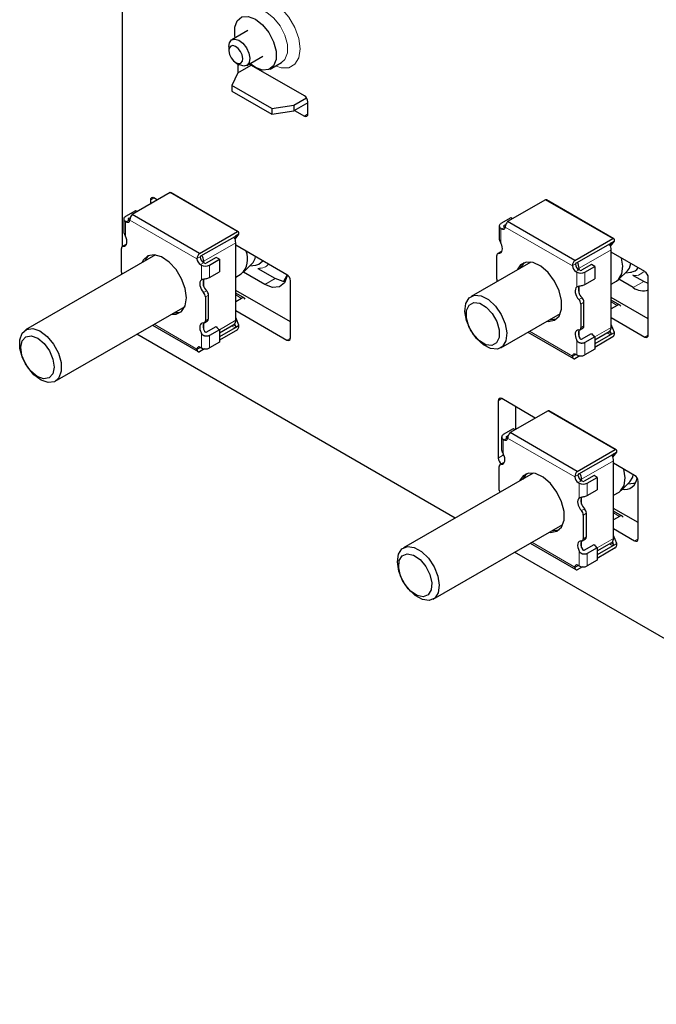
# Paper-space layout 'Blatt4' of a CAD drawing. Header units: millimetres. Extents: x 5 to 418, y 2 to 292.
# Tile 57 of 68: x 256 to 282, y 62 to 102. Entities that reach past the tile are written whole.
import ezdxf

# ---------------------------------------------------------------- set-up
doc = ezdxf.new("R2010")
doc.units = ezdxf.units.MM

psp = doc.layouts.new('Blatt4')

# ---------------------------------------------------------------- linework, layer by layer
at = {"color": 7, "linetype": 'Continuous', "lineweight": 25}
for p, q in [((260.487, 92.468), (260.487, 116.718)), ((265.561, 101.202), (264.911, 100.826)), ((264.787, 100.551), (264.787, 100.388)), ((265.511, 99.787), (266.161, 100.162)), ((265.069, 99.898), (265.211, 99.817)), ((265.154, 99.849), (265.154, 99.49)), ((265.154, 99.49), (265.692, 99.8)), ((267.841, 98.559), (265.613, 99.846)), ((265.861, 99.702), (265.642, 99.862)), ((266.461, 99.643), (266.921, 99.908)), ((265.154, 99.49), (264.915, 98.975)), ((266.525, 98.045), (264.915, 98.975)), ((264.915, 98.975), (264.915, 98.746)), ((264.915, 98.746), (266.525, 97.817)), ((267.417, 98.183), (267.926, 98.477)), ((266.525, 98.045), (267.417, 98.183)), ((266.525, 98.045), (266.525, 97.817)), ((267.983, 98.281), (267.417, 97.955)), ((267.417, 98.183), (267.417, 97.955)), ((267.445, 97.971), (267.841, 97.743)), ((267.983, 97.824), (267.983, 98.314)), ((266.525, 97.817), (267.417, 97.955)), ((262.418, 94.643), (260.881, 93.756)), ((261.902, 94.345), (261.76, 94.427)), ((265.133, 93.076), (262.418, 94.643)), ((265.169, 93.065), (262.454, 94.633)), ((261.619, 94.345), (261.619, 94.182)), ((277.592, 94.359), (276.056, 93.472)), ((280.308, 92.791), (277.592, 94.359)), ((280.344, 92.781), (277.629, 94.348)), ((260.54, 93.579), (260.54, 93.066)), ((261.011, 93.906), (260.608, 93.673)), ((260.735, 93.6), (260.808, 93.642)), ((263.596, 92.189), (260.881, 93.756)), ((261.076, 93.868), (261.011, 93.906)), ((276.185, 93.622), (275.782, 93.389)), ((276.25, 93.584), (276.185, 93.622)), ((260.608, 93.486), (260.644, 93.464)), ((260.772, 93.538), (260.735, 93.559)), ((260.772, 93.538), (260.784, 93.531)), ((260.785, 93.545), (260.784, 93.532)), ((275.715, 93.295), (275.715, 92.782)), ((275.782, 93.201), (275.819, 93.18)), ((275.909, 93.315), (275.983, 93.358)), ((275.946, 93.253), (275.909, 93.275)), ((275.946, 93.253), (275.958, 93.247)), ((275.959, 93.261), (275.958, 93.247)), ((278.771, 91.904), (276.056, 93.472)), ((263.596, 92.189), (265.133, 93.076)), ((263.659, 92.093), (265.038, 92.875)), ((265.052, 92.866), (265.017, 92.82)), ((265.041, 92.761), (265.197, 92.962)), ((265.053, 92.879), (265.052, 92.866)), ((265.197, 92.962), (265.053, 92.879)), ((265.197, 92.962), (265.197, 93.039)), ((278.771, 91.904), (280.308, 92.791)), ((260.445, 91.425), (260.445, 92.383)), ((260.61, 92.539), (260.482, 92.465)), ((265.067, 89.481), (265.067, 92.616)), ((267.134, 91.324), (265.067, 92.518)), ((278.834, 91.808), (280.212, 92.59)), ((280.227, 92.582), (280.191, 92.536)), ((280.215, 92.476), (280.371, 92.677)), ((280.228, 92.595), (280.227, 92.582)), ((280.371, 92.677), (280.228, 92.595)), ((280.371, 92.677), (280.371, 92.755)), ((261.817, 92.122), (256.574, 89.095)), ((263.627, 92.037), (263.629, 92.053)), ((264.277, 92.02), (263.874, 91.787)), ((264.405, 91.947), (264.277, 92.02)), ((275.619, 91.14), (275.619, 92.099)), ((275.784, 92.255), (275.657, 92.181)), ((280.241, 89.196), (280.241, 92.332)), ((281.602, 91.448), (280.241, 92.234)), ((263.5, 91.964), (263.5, 91.978)), ((263.64, 91.735), (263.676, 91.714)), ((263.804, 91.787), (263.767, 91.809)), ((263.773, 91.805), (263.773, 91.869)), ((264.002, 91.714), (264.405, 91.947)), ((264.405, 91.947), (264.405, 91.445)), ((265.367, 91.415), (265.723, 91.759)), ((265.639, 91.678), (265.885, 91.716)), ((276.992, 91.838), (274.577, 90.444)), ((278.675, 91.679), (278.675, 91.694)), ((278.802, 91.753), (278.804, 91.768)), ((279.452, 91.736), (279.049, 91.503)), ((279.176, 91.43), (279.579, 91.662)), ((279.579, 91.662), (279.452, 91.736)), ((279.579, 91.662), (279.579, 91.161)), ((264.002, 91.212), (264.405, 91.445)), ((265.067, 91.227), (265.288, 91.354)), ((266.243, 90.924), (265.377, 91.424)), ((266.667, 91.169), (265.974, 91.569)), ((267.141, 91.32), (267.001, 91.049)), ((278.814, 91.451), (278.851, 91.43)), ((278.978, 91.503), (278.941, 91.524)), ((278.947, 91.521), (278.947, 91.585)), ((280.542, 91.131), (280.897, 91.475)), ((280.813, 91.394), (281.059, 91.432)), ((281.559, 91.048), (281.149, 91.285)), ((281.743, 88.884), (281.743, 91.203)), ((263.773, 90.868), (263.773, 91.149)), ((267.276, 88.761), (267.276, 91.08)), ((278.947, 90.584), (278.947, 90.865)), ((279.176, 90.928), (279.579, 91.161)), ((280.241, 90.943), (280.462, 91.07)), ((281.135, 90.803), (280.551, 91.14)), ((281.743, 90.963), (281.559, 91.048)), ((263.839, 90.424), (263.839, 89.465)), ((263.966, 89.539), (263.966, 90.497)), ((267.276, 89.414), (265.067, 90.689)), ((265.419, 90.378), (265.067, 90.581)), ((281.743, 89.537), (280.241, 90.404)), ((257.773, 87.017), (263.017, 90.044)), ((265.306, 90.367), (265.067, 90.228)), ((279.014, 90.139), (279.014, 89.181)), ((279.141, 89.254), (279.141, 90.213)), ((280.593, 90.094), (280.241, 90.297)), ((280.481, 90.082), (280.241, 89.944)), ((265.067, 89.872), (267.134, 88.679)), ((265.197, 89.279), (265.067, 89.596)), ((275.776, 88.365), (278.191, 89.759)), ((261.697, 89.282), (263.546, 88.214)), ((263.773, 89.104), (263.773, 89.375)), ((263.802, 89.383), (263.929, 89.456)), ((263.874, 88.997), (264.277, 89.23)), ((264.405, 88.977), (264.992, 89.316)), ((265.017, 89.334), (265.052, 89.247)), ((265.052, 89.247), (265.053, 89.196)), ((265.053, 89.196), (265.197, 89.279)), ((265.197, 89.201), (265.197, 89.279)), ((280.241, 89.588), (281.602, 88.803)), ((280.371, 88.994), (280.241, 89.312)), ((273.938, 81.485), (261.065, 88.917)), ((264.405, 89.097), (264.002, 88.864)), ((265.038, 89.182), (264.405, 88.81)), ((264.405, 89.097), (264.405, 88.596)), ((265.133, 89.091), (264.405, 88.671)), ((276.871, 88.997), (278.721, 87.93)), ((278.947, 88.82), (278.947, 89.09)), ((278.976, 89.099), (279.104, 89.172)), ((279.049, 88.713), (279.452, 88.946)), ((279.579, 88.813), (279.176, 88.58)), ((279.579, 88.692), (280.167, 89.031)), ((280.212, 88.898), (279.579, 88.526)), ((279.579, 88.813), (279.579, 88.311)), ((280.308, 88.807), (279.579, 88.386)), ((280.191, 89.05), (280.227, 88.963)), ((280.227, 88.963), (280.228, 88.911)), ((280.228, 88.911), (280.371, 88.994)), ((280.371, 88.917), (280.371, 88.994)), ((264.405, 88.596), (264.002, 88.363)), ((263.5, 88.303), (263.5, 88.317)), ((263.807, 88.325), (263.596, 88.204)), ((263.629, 88.378), (263.627, 88.39)), ((263.676, 88.363), (263.64, 88.384)), ((263.66, 88.373), (263.659, 88.372)), ((278.675, 88.019), (278.675, 88.032)), ((278.981, 88.041), (278.771, 87.92)), ((278.804, 88.094), (278.802, 88.106)), ((278.851, 88.078), (278.814, 88.1)), ((278.834, 88.088), (278.834, 88.088)), ((279.579, 88.311), (279.176, 88.078)), ((275.676, 86.23), (275.676, 83.911)), ((277.175, 85.528), (275.817, 86.312)), ((277.691, 85.826), (276.155, 84.939)), ((276.383, 85.071), (276.383, 85.985)), ((280.407, 84.259), (277.691, 85.826)), ((280.443, 84.248), (277.728, 85.816)), ((276.284, 85.089), (275.881, 84.856)), ((276.008, 84.783), (276.082, 84.825)), ((278.87, 83.371), (276.155, 84.939)), ((276.349, 85.051), (276.284, 85.089)), ((275.814, 84.762), (275.814, 84.249)), ((275.881, 84.668), (275.918, 84.647)), ((276.045, 84.721), (276.008, 84.742)), ((276.045, 84.721), (276.057, 84.714)), ((276.058, 84.728), (276.057, 84.714)), ((278.87, 83.371), (280.407, 84.259)), ((278.933, 83.275), (280.311, 84.058)), ((280.326, 84.049), (280.29, 84.003)), ((280.314, 83.943), (280.47, 84.145)), ((280.327, 84.062), (280.326, 84.049)), ((280.47, 84.145), (280.327, 84.062)), ((280.47, 84.145), (280.47, 84.222)), ((275.883, 83.722), (275.756, 83.648)), ((280.34, 80.663), (280.34, 83.799)), ((281.191, 83.209), (280.34, 83.701)), ((277.091, 83.305), (271.847, 80.278)), ((275.718, 82.608), (275.718, 83.566)), ((278.901, 83.22), (278.903, 83.235)), ((278.774, 83.146), (278.774, 83.161)), ((278.913, 82.918), (278.95, 82.897)), ((279.077, 82.97), (279.04, 82.991)), ((279.046, 82.988), (279.046, 83.052)), ((279.551, 83.203), (279.148, 82.97)), ((279.275, 82.897), (279.678, 83.129)), ((279.678, 83.129), (279.551, 83.203)), ((279.678, 83.129), (279.678, 82.628)), ((280.641, 82.598), (280.996, 82.942)), ((280.912, 82.861), (281.158, 82.899)), ((281.158, 82.899), (281.231, 82.917)), ((281.333, 80.645), (281.333, 82.964)), ((279.275, 82.395), (279.678, 82.628)), ((280.34, 82.41), (280.561, 82.537)), ((279.046, 82.051), (279.046, 82.332)), ((279.24, 80.722), (279.24, 81.68)), ((281.333, 81.299), (280.34, 81.872)), ((280.692, 81.561), (280.34, 81.764)), ((279.113, 81.606), (279.113, 80.648)), ((280.58, 81.55), (280.34, 81.411)), ((273.047, 78.2), (278.29, 81.226)), ((280.34, 81.055), (281.191, 80.564)), ((276.97, 80.464), (278.82, 79.397)), ((279.046, 80.287), (279.046, 80.557)), ((279.075, 80.566), (279.203, 80.639)), ((279.678, 80.159), (280.266, 80.499)), ((280.29, 80.517), (280.326, 80.43)), ((280.327, 80.378), (280.47, 80.461)), ((280.47, 80.461), (280.34, 80.779)), ((280.47, 80.384), (280.47, 80.461)), ((308.005, 61.819), (276.338, 80.099)), ((279.148, 80.18), (279.551, 80.413)), ((279.678, 80.28), (279.275, 80.047)), ((280.311, 80.365), (279.678, 79.993)), ((279.678, 80.28), (279.678, 79.778)), ((280.407, 80.274), (279.678, 79.853)), ((280.326, 80.43), (280.327, 80.378)), ((279.678, 79.778), (279.275, 79.546)), ((278.774, 79.486), (278.774, 79.5)), ((279.08, 79.508), (278.87, 79.387)), ((278.903, 79.561), (278.901, 79.573)), ((278.95, 79.546), (278.913, 79.567)), ((278.933, 79.555), (278.933, 79.555))]:
    psp.add_line(p, q, dxfattribs=at)
at = {"color": 7, "linetype": 'Continuous', "lineweight": 18}
for p, q in [((267.841, 97.743), (267.983, 97.824)), ((261.619, 94.345), (261.76, 94.427)), ((260.735, 93.6), (260.735, 93.559)), ((260.608, 92.886), (260.608, 93.486)), ((260.644, 93.464), (260.772, 93.538)), ((260.784, 93.532), (263.5, 91.964)), ((275.782, 92.602), (275.782, 93.201)), ((275.819, 93.18), (275.946, 93.253)), ((275.909, 93.275), (275.909, 93.315)), ((275.958, 93.247), (278.675, 91.679)), ((265.052, 92.866), (265.038, 92.875)), ((260.52, 92.474), (260.648, 92.547)), ((263.773, 91.869), (265.067, 92.616)), ((280.227, 92.582), (280.212, 92.59)), ((263.5, 91.978), (263.629, 92.053)), ((275.695, 92.189), (275.822, 92.263)), ((278.947, 91.585), (280.241, 92.332)), ((263.767, 91.809), (263.64, 91.735)), ((263.676, 91.714), (263.676, 91.115)), ((264.002, 91.212), (264.002, 91.714)), ((278.675, 91.694), (278.804, 91.768)), ((278.941, 91.524), (278.814, 91.451)), ((278.851, 91.43), (278.851, 90.83)), ((279.176, 90.928), (279.176, 91.43)), ((266.243, 90.924), (266.667, 91.169)), ((281.135, 90.803), (281.559, 91.048)), ((263.891, 90.675), (263.764, 90.601)), ((263.966, 90.497), (263.839, 90.424)), ((265.067, 90.505), (265.306, 90.367)), ((279.065, 90.391), (278.938, 90.317)), ((279.141, 90.213), (279.014, 90.139)), ((280.241, 90.221), (280.481, 90.082)), ((263.5, 88.317), (261.763, 89.32)), ((263.966, 89.539), (263.839, 89.465)), ((265.067, 89.481), (264.404, 89.098)), ((264.899, 89.262), (265.038, 89.182)), ((264.963, 89.299), (265.052, 89.247)), ((279.141, 89.254), (279.014, 89.181)), ((280.241, 89.196), (279.578, 88.813)), ((263.676, 88.962), (263.676, 88.363)), ((264.002, 88.363), (264.002, 88.864)), ((278.675, 88.032), (276.937, 89.035)), ((280.074, 88.978), (280.212, 88.898)), ((280.137, 89.014), (280.227, 88.963)), ((281.602, 88.803), (281.743, 88.884)), ((267.134, 88.679), (267.276, 88.761)), ((278.851, 88.678), (278.851, 88.078)), ((279.176, 88.078), (279.176, 88.58)), ((263.629, 88.378), (263.5, 88.303)), ((263.628, 88.39), (263.659, 88.372)), ((278.804, 88.094), (278.675, 88.019)), ((278.803, 88.106), (278.834, 88.088)), ((275.676, 86.23), (275.817, 86.312)), ((275.881, 84.069), (275.881, 84.668)), ((275.918, 84.647), (276.045, 84.721)), ((276.008, 84.742), (276.008, 84.783)), ((276.057, 84.714), (278.774, 83.146)), ((275.676, 83.911), (275.896, 84.038)), ((280.326, 84.049), (280.311, 84.057)), ((275.794, 83.657), (275.921, 83.73)), ((279.046, 83.052), (280.34, 83.799)), ((278.774, 83.161), (278.903, 83.235)), ((279.04, 82.991), (278.913, 82.918)), ((278.95, 82.897), (278.95, 82.297)), ((279.275, 82.395), (279.275, 82.897)), ((279.164, 81.858), (279.037, 81.784)), ((279.24, 81.68), (279.113, 81.606)), ((280.34, 81.688), (280.58, 81.55)), ((278.774, 79.5), (277.036, 80.503)), ((279.24, 80.722), (279.113, 80.648)), ((280.34, 80.663), (279.677, 80.281)), ((280.173, 80.445), (280.311, 80.365)), ((280.236, 80.482), (280.326, 80.43)), ((281.191, 80.564), (281.333, 80.645)), ((278.95, 80.145), (278.95, 79.546)), ((279.275, 79.546), (279.275, 80.047)), ((278.903, 79.561), (278.774, 79.486)), ((278.902, 79.573), (278.933, 79.555))]:
    psp.add_line(p, q, dxfattribs=at)
at = {"color": 7, "linetype": 'Continuous', "lineweight": 18, "flags": 128}
for points in [[(265.722, 101.987), (265.776, 102.013), (266.031, 102.036), (266.321, 101.927), (266.611, 101.701), (266.866, 101.383), (267.056, 101.013), (267.157, 100.635), (267.157, 100.295), (267.056, 100.033), (266.916, 99.905)], [(266.678, 99.768), (266.907, 99.691), (267.213, 99.694), (267.455, 99.834), (267.611, 100.097), (267.665, 100.458), (267.611, 100.88), (267.455, 101.322), (267.213, 101.742), (266.907, 102.098), (266.823, 102.174)]]:
    psp.add_lwpolyline(points, dxfattribs=at)
at = {"color": 7, "linetype": 'Continuous', "lineweight": 25, "flags": 128}
for points in [[(265.042, 100.902), (265.026, 100.994), (265.026, 101.335), (265.127, 101.596), (265.316, 101.748), (265.571, 101.77), (265.861, 101.662), (266.152, 101.435), (266.407, 101.118), (266.596, 100.748), (266.697, 100.37), (266.697, 100.029), (266.596, 99.768), (266.407, 99.617), (266.152, 99.594), (265.861, 99.702), (265.861, 99.702)], [(264.787, 100.551), (264.813, 100.706), (264.899, 100.819), (265.033, 100.854), (265.194, 100.806)], [(265.194, 100.806), (265.357, 100.682), (265.499, 100.5), (265.596, 100.289), (265.635, 100.081), (265.609, 99.907), (265.523, 99.794), (265.389, 99.759), (265.228, 99.807), (265.211, 99.817)], [(265.058, 100.558), (264.951, 100.59), (264.862, 100.566), (264.804, 100.491), (264.787, 100.375), (264.813, 100.236), (264.878, 100.096), (264.972, 99.975), (265.081, 99.892), (265.188, 99.86), (265.277, 99.883), (265.335, 99.959), (265.352, 100.075), (265.326, 100.214), (265.261, 100.354), (265.167, 100.475), (265.058, 100.558)], [(260.644, 93.464), (260.67, 93.452), (260.695, 93.446), (260.718, 93.446), (260.739, 93.452), (260.756, 93.464), (260.77, 93.482), (260.779, 93.505), (260.784, 93.532)], [(275.819, 93.18), (275.845, 93.168), (275.87, 93.162), (275.893, 93.162), (275.914, 93.168), (275.931, 93.18), (275.945, 93.198), (275.954, 93.22), (275.958, 93.247)], [(260.52, 92.474), (260.572, 92.479), (260.614, 92.503), (260.646, 92.542), (260.665, 92.596), (260.671, 92.661), (260.663, 92.734), (260.641, 92.81), (260.608, 92.886)], [(275.695, 92.189), (275.746, 92.195), (275.789, 92.218), (275.821, 92.258), (275.84, 92.312), (275.846, 92.377), (275.838, 92.449), (275.816, 92.526), (275.782, 92.602)], [(263.075, 90.385), (263.025, 90.765), (262.879, 91.161), (262.653, 91.532), (262.371, 91.837), (262.065, 92.043), (261.767, 92.128), (261.51, 92.082), (261.321, 91.911), (261.267, 91.805)], [(261.549, 92.099), (261.448, 91.985), (261.394, 91.878)], [(280.462, 91.07), (280.541, 91.13), (280.674, 91.357), (280.709, 91.674), (280.657, 91.994)], [(265.885, 91.716), (265.994, 91.748), (266.162, 91.886)], [(277.641, 89.442), (277.691, 89.436), (277.949, 89.482), (278.137, 89.653), (278.237, 89.931), (278.237, 90.286), (278.137, 90.679), (277.949, 91.068), (277.691, 91.41), (277.394, 91.669), (277.087, 91.817), (276.806, 91.837), (276.58, 91.727), (276.442, 91.52)], [(276.723, 91.814), (276.707, 91.801), (276.569, 91.594)], [(280.897, 91.475), (280.977, 91.583), (281.038, 91.774)], [(267.153, 91.312), (267.149, 91.279), (267.039, 90.995), (266.834, 90.831), (266.558, 90.807), (266.243, 90.924)], [(263.676, 91.115), (263.643, 91.078), (263.621, 91.026), (263.613, 90.963), (263.619, 90.891), (263.638, 90.815), (263.67, 90.739), (263.713, 90.666), (263.764, 90.601)], [(267.07, 91.044), (266.982, 91.051), (266.667, 91.169)], [(278.851, 90.83), (278.817, 90.793), (278.795, 90.742), (278.787, 90.678), (278.793, 90.607), (278.812, 90.531), (278.844, 90.454), (278.887, 90.382), (278.938, 90.317)], [(274.712, 90.493), (274.983, 90.47), (275.278, 90.319), (275.56, 90.058), (275.795, 89.717), (275.957, 89.339), (276.024, 88.969), (275.989, 88.652), (275.856, 88.425), (275.641, 88.316), (275.37, 88.339), (275.075, 88.49), (274.793, 88.751), (274.558, 89.092), (274.396, 89.469), (274.329, 89.84), (274.364, 90.157), (274.497, 90.384), (274.712, 90.493)], [(262.467, 89.726), (262.653, 89.727), (262.879, 89.837), (263.025, 90.065), (263.075, 90.385)], [(274.685, 90.199), (274.929, 90.172), (275.192, 90.016), (275.435, 89.757), (275.619, 89.434), (275.717, 89.095), (275.714, 88.792), (275.611, 88.572), (275.423, 88.468), (275.179, 88.495), (274.915, 88.651), (274.673, 88.91), (274.489, 89.233), (274.39, 89.572), (274.393, 89.875), (274.496, 90.095), (274.685, 90.199)], [(262.594, 89.8), (262.78, 89.801), (262.863, 89.823)], [(263.764, 89.375), (263.713, 89.369), (263.67, 89.346), (263.638, 89.306), (263.619, 89.252), (263.613, 89.187), (263.621, 89.115), (263.643, 89.038), (263.676, 88.962)], [(277.769, 89.515), (277.819, 89.51), (278.037, 89.539)], [(256.862, 89.147), (257.151, 89.049), (257.442, 88.83), (257.701, 88.518), (257.897, 88.151), (258.005, 87.772), (258.013, 87.427), (257.919, 87.158), (257.736, 86.998), (257.485, 86.965), (257.196, 87.063), (256.905, 87.282), (256.646, 87.594), (256.45, 87.961), (256.342, 88.34), (256.334, 88.685), (256.428, 88.954), (256.611, 89.114), (256.862, 89.147)], [(256.803, 88.853), (257.062, 88.758), (257.32, 88.545), (257.536, 88.247), (257.679, 87.909), (257.726, 87.582), (257.67, 87.317), (257.52, 87.154), (257.298, 87.117), (257.039, 87.212), (256.782, 87.425), (256.565, 87.724), (256.423, 88.062), (256.376, 88.388), (256.432, 88.653), (256.582, 88.816), (256.803, 88.853)], [(278.938, 89.09), (278.887, 89.085), (278.844, 89.061), (278.812, 89.022), (278.793, 88.968), (278.787, 88.903), (278.795, 88.83), (278.817, 88.754), (278.851, 88.678)], [(263.64, 88.384), (263.614, 88.396), (263.589, 88.402), (263.566, 88.402), (263.545, 88.396), (263.528, 88.384), (263.514, 88.366), (263.505, 88.344), (263.5, 88.317)], [(263.659, 88.372), (263.654, 88.37), (263.65, 88.368), (263.645, 88.368), (263.641, 88.368), (263.637, 88.369), (263.634, 88.371), (263.631, 88.374), (263.629, 88.378)], [(278.814, 88.1), (278.788, 88.112), (278.763, 88.118), (278.74, 88.118), (278.72, 88.112), (278.702, 88.1), (278.689, 88.082), (278.679, 88.059), (278.675, 88.032)], [(278.834, 88.088), (278.829, 88.086), (278.824, 88.084), (278.82, 88.083), (278.816, 88.084), (278.812, 88.085), (278.809, 88.087), (278.806, 88.09), (278.804, 88.094)], [(275.918, 84.647), (275.944, 84.635), (275.969, 84.629), (275.992, 84.629), (276.013, 84.635), (276.03, 84.647), (276.044, 84.665), (276.053, 84.688), (276.057, 84.714)], [(275.794, 83.657), (275.845, 83.662), (275.888, 83.685), (275.92, 83.725), (275.939, 83.779), (275.945, 83.844), (275.937, 83.917), (275.915, 83.993), (275.881, 84.069)], [(277.74, 80.909), (277.79, 80.904), (278.048, 80.949), (278.236, 81.12), (278.336, 81.398), (278.336, 81.753), (278.236, 82.146), (278.048, 82.535), (277.79, 82.878), (277.493, 83.137), (277.186, 83.284), (276.905, 83.304), (276.679, 83.194), (276.541, 82.988)], [(276.822, 83.282), (276.806, 83.268), (276.668, 83.061)], [(280.561, 82.537), (280.622, 82.58), (280.764, 82.796), (280.809, 83.106), (280.756, 83.461)], [(280.996, 82.942), (281.112, 83.135), (281.137, 83.241)], [(278.95, 82.297), (278.916, 82.261), (278.894, 82.209), (278.886, 82.146), (278.892, 82.074), (278.911, 81.998), (278.943, 81.921), (278.986, 81.849), (279.037, 81.784)], [(277.868, 80.982), (277.918, 80.977), (278.136, 81.006)], [(279.037, 80.557), (278.986, 80.552), (278.943, 80.529), (278.911, 80.489), (278.892, 80.435), (278.886, 80.37), (278.894, 80.297), (278.916, 80.221), (278.95, 80.145)], [(273.108, 78.242), (272.886, 78.147), (272.611, 78.183), (272.316, 78.346), (272.037, 78.617), (271.808, 78.963), (271.656, 79.342), (271.599, 79.709), (271.644, 80.019), (271.786, 80.235), (272.008, 80.331), (272.283, 80.295), (272.578, 80.131), (272.857, 79.86), (273.086, 79.514), (273.239, 79.135), (273.295, 78.768), (273.25, 78.458), (273.108, 78.242)], [(272.85, 78.375), (272.648, 78.297), (272.396, 78.351), (272.134, 78.53), (271.901, 78.806), (271.732, 79.136), (271.653, 79.472), (271.677, 79.762), (271.799, 79.96), (272.001, 80.039), (272.252, 79.985), (272.515, 79.806), (272.748, 79.53), (272.917, 79.199), (272.995, 78.864), (272.972, 78.574), (272.85, 78.375)], [(278.913, 79.567), (278.887, 79.579), (278.862, 79.585), (278.839, 79.585), (278.819, 79.579), (278.801, 79.567), (278.788, 79.549), (278.778, 79.526), (278.774, 79.5)], [(278.933, 79.555), (278.928, 79.553), (278.923, 79.551), (278.919, 79.551), (278.915, 79.551), (278.911, 79.552), (278.908, 79.554), (278.905, 79.557), (278.903, 79.561)]]:
    psp.add_lwpolyline(points, dxfattribs=at)
at = {"color": 7, "linetype": 'Continuous', "lineweight": 25}
for centre, radius, start, end in [((267.676, 98.3), 0.307, 2.6055, 57.3945), ((267.896, 97.81), 0.0873, 230.7967, 9.214), ((261.705, 94.359), 0.0873, 50.7967, 189.214), ((262.414, 94.563), 0.0805, 60.428, 87.6466), ((277.589, 94.279), 0.0805, 60.428, 87.6466), ((260.643, 93.579), 0.1, 110.7834, 249.2166), ((260.743, 93.579), 0.0218, 110.7834, 249.2166), ((261.141, 93.51), 0.358, 136.5884, 174.3199), ((275.818, 93.295), 0.1, 110.7834, 249.2166), ((275.917, 93.295), 0.0218, 110.7834, 249.2166), ((276.316, 93.226), 0.358, 136.5884, 174.3199), ((264.457, 92.558), 0.618, 25.1137, 28.55), ((264.574, 92.603), 0.493, 1.4849, 26.1068), ((265.052, 92.851), 0.0277, 88.4226, 121.7475), ((265.13, 92.997), 0.0785, 32.0939, 87.8953), ((280.305, 92.713), 0.0785, 32.0939, 87.8953), ((260.521, 92.397), 0.0769, 90.1967, 190.301), ((260.642, 92.481), 0.0664, 85.1425, 119.3349), ((279.632, 92.273), 0.618, 25.1137, 28.55), ((279.749, 92.319), 0.493, 1.4849, 26.1068), ((280.227, 92.567), 0.0277, 88.4226, 121.7475), ((263.857, 91.942), 0.358, 136.5884, 174.3199), ((263.934, 92.067), 0.308, 185.636, 237.2017), ((263.697, 92.034), 0.07, 122.5241, 164.2941), ((263.246, 91.849), 0.527, 2.1982, 30.4371), ((264.723, 91.956), 0.825, 313.1717, 23.0002), ((265.353, 92.116), 0.514, 316.021, 353.4853), ((275.695, 92.112), 0.0769, 90.1967, 190.301), ((275.817, 92.197), 0.0664, 85.1425, 119.3349), ((263.806, 91.994), 0.308, 185.636, 237.2017), ((263.839, 92.028), 0.354, 242.6097, 297.3903), ((263.839, 91.856), 0.0769, 242.6097, 297.3903), ((279.031, 91.658), 0.358, 136.5884, 174.3199), ((278.981, 91.709), 0.308, 185.636, 237.2017), ((279.108, 91.783), 0.308, 185.636, 237.2017), ((278.871, 91.749), 0.07, 122.5241, 164.2941), ((278.42, 91.564), 0.527, 2.1982, 30.4371), ((280.994, 91.85), 0.423, 276.2397, 324.0169), ((260.682, 91.43), 0.237, 181.2095, 202.199), ((266.969, 91.066), 0.307, 2.6055, 57.3945), ((279.014, 91.743), 0.354, 242.6097, 297.3903), ((279.014, 91.571), 0.0769, 242.6097, 297.3903), ((281.436, 91.189), 0.307, 2.6055, 57.3945), ((264.174, 90.999), 0.43, 158.7373, 228.9283), ((275.856, 91.145), 0.237, 181.2095, 202.199), ((279.348, 90.715), 0.43, 158.7373, 228.9283), ((281.516, 91.31), 0.635, 233.0675, 290.9101), ((263.559, 90.41), 0.28, 2.8154, 43.1663), ((263.687, 90.483), 0.28, 2.8154, 43.1663), ((278.861, 90.199), 0.28, 2.8154, 43.1663), ((265.368, 90.293), 0.0966, 27.7487, 129.7705), ((278.734, 90.126), 0.28, 2.8154, 43.1663), ((280.543, 90.008), 0.0966, 27.7487, 129.7705), ((264.142, 89.249), 0.4, 161.6073, 212.2077), ((263.763, 89.452), 0.0769, 270.1967, 10.301), ((263.877, 89.529), 0.0896, 305.3434, 5.9687), ((264.713, 89.52), 0.524, 213.6339, 233.8767), ((264.931, 89.421), 0.122, 300.051, 314.5081), ((264.866, 89.468), 0.201, 318.5325, 3.6338), ((265.007, 89.232), 0.0585, 301.4473, 321.5726), ((264.837, 89.335), 0.384, 320.4482, 339.5518), ((279.052, 89.245), 0.0896, 305.3434, 5.9687), ((280.04, 89.183), 0.201, 318.5325, 3.6338), ((279.303, 88.963), 0.387, 160.749, 213.066), ((278.938, 89.167), 0.0769, 270.1967, 10.301), ((279.888, 89.236), 0.524, 213.6339, 233.8767), ((280.105, 89.137), 0.122, 300.051, 314.5081), ((280.182, 88.948), 0.0585, 301.4473, 321.5726), ((280.012, 89.051), 0.384, 320.4482, 339.5518), ((281.657, 88.87), 0.0873, 230.7967, 9.214), ((267.189, 88.747), 0.0873, 230.7967, 9.214), ((263.592, 88.296), 0.0919, 175.1544, 272.8706), ((263.839, 88.677), 0.354, 242.6097, 297.3903), ((278.766, 88.011), 0.0919, 175.1544, 272.8706), ((279.014, 88.392), 0.354, 242.6097, 297.3903), ((275.762, 86.244), 0.0873, 50.7967, 189.214), ((277.688, 85.746), 0.0805, 60.428, 87.6466), ((275.917, 84.762), 0.1, 110.7834, 249.2166), ((276.415, 84.693), 0.358, 136.5884, 174.3199), ((276.016, 84.762), 0.0218, 110.7834, 249.2166), ((279.731, 83.741), 0.618, 25.1137, 28.55), ((280.326, 84.034), 0.0277, 88.4226, 121.7475), ((280.404, 84.18), 0.0785, 32.0939, 87.8953), ((275.987, 83.926), 0.311, 182.8043, 233.762), ((275.794, 83.58), 0.0769, 90.1967, 190.301), ((275.916, 83.664), 0.0664, 85.1425, 119.3349), ((279.848, 83.786), 0.493, 1.4849, 26.1068), ((279.13, 83.125), 0.358, 136.5884, 174.3199), ((278.97, 83.216), 0.07, 122.5241, 164.2941), ((278.519, 83.032), 0.527, 2.1982, 30.4371), ((279.08, 83.177), 0.308, 185.636, 237.2017), ((279.207, 83.25), 0.308, 185.636, 237.2017), ((279.113, 83.211), 0.354, 242.6097, 297.3903), ((279.113, 83.038), 0.0769, 242.6097, 297.3903), ((280.784, 83.142), 0.506, 259.1555, 356.1233), ((281.026, 82.95), 0.307, 2.6055, 57.3945), ((275.955, 82.613), 0.237, 181.2095, 202.199), ((279.447, 82.182), 0.43, 158.7373, 228.9283), ((278.833, 81.593), 0.28, 2.8154, 43.1663), ((278.96, 81.666), 0.28, 2.8154, 43.1663), ((280.642, 81.475), 0.0966, 27.7487, 129.7705), ((279.402, 80.43), 0.387, 160.749, 213.066), ((279.037, 80.634), 0.0769, 270.1967, 10.301), ((279.151, 80.712), 0.0896, 305.3434, 5.9687), ((280.204, 80.604), 0.122, 300.051, 314.5081), ((280.139, 80.651), 0.201, 318.5325, 3.6338), ((281.247, 80.631), 0.0873, 230.7967, 9.214), ((279.987, 80.703), 0.524, 213.6339, 233.8767), ((280.281, 80.415), 0.0585, 301.4473, 321.5726), ((280.111, 80.518), 0.384, 320.4482, 339.5518), ((278.865, 79.479), 0.0919, 175.1544, 272.8706), ((279.113, 79.86), 0.354, 242.6097, 297.3903)]:
    psp.add_arc(centre, radius, start, end, dxfattribs=at)
for points, knots in [([(260.541, 93.066), (260.541, 93.064), (260.54, 93.053), (260.544, 93.032), (260.552, 93.002), (260.565, 92.971), (260.579, 92.94), (260.594, 92.912), (260.604, 92.894), (260.608, 92.886)], [0, 0, 0, 0, 0.037459, 0.215633, 0.379094, 0.547195, 0.713553, 0.883566, 1, 1, 1, 1]), ([(275.715, 92.782), (275.715, 92.78), (275.715, 92.773), (275.716, 92.762), (275.719, 92.742), (275.725, 92.722), (275.733, 92.702), (275.739, 92.687), (275.746, 92.671), (275.754, 92.656), (275.762, 92.64), (275.772, 92.622), (275.778, 92.609), (275.782, 92.602)], [0, 0, 0, 0, 0.037649, 0.126387, 0.215874, 0.37979, 0.462977, 0.547323, 0.630257, 0.713671, 0.798454, 0.883655, 1, 1, 1, 1]), ([(263.676, 91.115), (263.692, 91.123), (263.722, 91.14), (263.792, 91.154), (263.867, 91.167), (263.941, 91.183), (263.98, 91.202), (264.002, 91.212)], [0, 0, 0, 0, 0.213692, 0.428865, 0.613371, 0.792201, 1, 1, 1, 1]), ([(278.851, 90.83), (278.866, 90.839), (278.896, 90.856), (278.967, 90.87), (279.041, 90.882), (279.115, 90.899), (279.155, 90.918), (279.176, 90.928)], [0, 0, 0, 0, 0.213692, 0.428865, 0.613371, 0.792201, 1, 1, 1, 1]), ([(264.002, 88.864), (263.997, 88.862), (263.988, 88.857), (263.973, 88.85), (263.957, 88.845), (263.94, 88.84), (263.923, 88.837), (263.905, 88.834), (263.886, 88.833), (263.868, 88.833), (263.849, 88.835), (263.831, 88.838), (263.813, 88.843), (263.79, 88.851), (263.769, 88.862), (263.749, 88.875), (263.735, 88.886), (263.722, 88.898), (263.71, 88.912), (263.699, 88.926), (263.687, 88.942), (263.68, 88.955), (263.676, 88.962)], [0, 0, 0, 0, 0.047567, 0.095458, 0.144375, 0.193649, 0.241217, 0.289123, 0.338115, 0.387495, 0.433898, 0.480653, 0.528542, 0.576835, 0.665295, 0.710188, 0.755706, 0.800463, 0.845478, 0.891233, 0.937213, 1, 1, 1, 1]), ([(263.874, 88.997), (263.871, 88.996), (263.864, 88.993), (263.85, 88.994), (263.835, 89), (263.818, 89.013), (263.809, 89.027), (263.804, 89.036)], [0, 0, 0, 0, 0.150059, 0.299731, 0.458194, 0.694643, 1, 1, 1, 1]), ([(279.176, 88.58), (279.167, 88.575), (279.148, 88.565), (279.115, 88.555), (279.079, 88.549), (279.042, 88.548), (279.005, 88.553), (278.97, 88.564), (278.938, 88.58), (278.909, 88.601), (278.884, 88.627), (278.865, 88.653), (278.855, 88.671), (278.851, 88.678)], [0, 0, 0, 0, 0.095447, 0.193622, 0.289081, 0.387429, 0.480567, 0.576718, 0.664929, 0.755645, 0.84542, 0.937167, 1, 1, 1, 1]), ([(279.049, 88.713), (279.045, 88.711), (279.038, 88.708), (279.025, 88.71), (279.01, 88.715), (278.992, 88.729), (278.983, 88.743), (278.978, 88.751)], [0, 0, 0, 0, 0.150059, 0.299731, 0.458194, 0.694643, 1, 1, 1, 1]), ([(275.814, 84.249), (275.814, 84.247), (275.814, 84.241), (275.815, 84.229), (275.818, 84.209), (275.824, 84.19), (275.832, 84.17), (275.838, 84.154), (275.845, 84.139), (275.853, 84.123), (275.861, 84.107), (275.871, 84.089), (275.877, 84.076), (275.881, 84.069)], [0, 0, 0, 0, 0.037649, 0.126387, 0.215874, 0.37979, 0.462977, 0.547323, 0.630257, 0.713671, 0.798454, 0.883655, 1, 1, 1, 1]), ([(278.95, 82.297), (278.965, 82.306), (278.995, 82.323), (279.066, 82.337), (279.14, 82.349), (279.214, 82.366), (279.254, 82.385), (279.275, 82.395)], [0, 0, 0, 0, 0.213692, 0.428865, 0.613371, 0.792201, 1, 1, 1, 1]), ([(279.275, 80.047), (279.266, 80.042), (279.247, 80.033), (279.214, 80.022), (279.178, 80.016), (279.141, 80.016), (279.104, 80.02), (279.069, 80.031), (279.037, 80.048), (279.008, 80.069), (278.983, 80.094), (278.964, 80.12), (278.954, 80.138), (278.95, 80.145)], [0, 0, 0, 0, 0.095447, 0.193622, 0.289081, 0.387429, 0.480567, 0.576718, 0.664929, 0.755645, 0.84542, 0.937167, 1, 1, 1, 1]), ([(279.148, 80.18), (279.144, 80.179), (279.137, 80.176), (279.124, 80.177), (279.109, 80.182), (279.091, 80.196), (279.082, 80.21), (279.077, 80.218)], [0, 0, 0, 0, 0.150059, 0.299731, 0.458194, 0.694643, 1, 1, 1, 1])]:
    psp.add_open_spline(points, degree=3, knots=knots, dxfattribs=at)
at = {"color": 7, "linetype": 'Continuous', "lineweight": 18}
for points, knots in [([(266.388, 91.755), (266.382, 91.745), (266.343, 91.684), (266.209, 91.593), (266.051, 91.585), (265.954, 91.581)], [0, 0, 0, 0, 0.070522, 0.429893, 1, 1, 1, 1]), ([(281.542, 91.441), (281.46, 91.371), (281.339, 91.268), (281.161, 91.3), (281.105, 91.31)], [0, 0, 0, 0, 0.684811, 1, 1, 1, 1])]:
    psp.add_open_spline(points, degree=3, knots=knots, dxfattribs=at)

doc.saveas('drawing.dxf')
